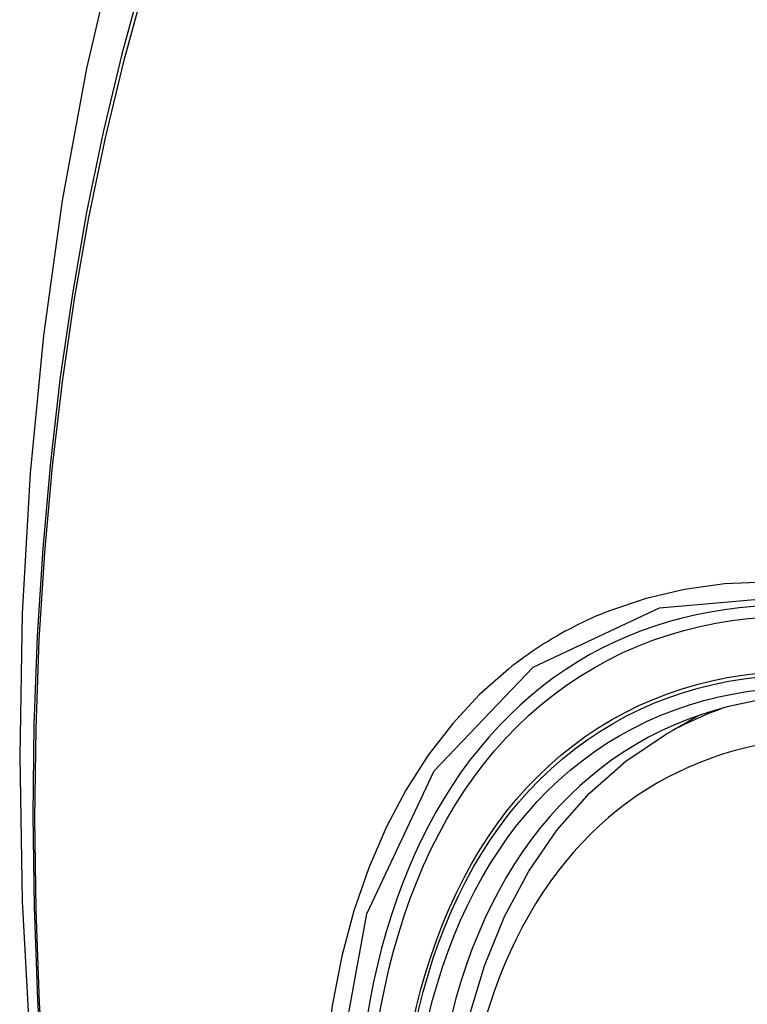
# Model space of a CAD drawing. Header units: inches. Extents: x 584 to 686, y 228 to 319.
# Tile 61 of 114: x 675.566 to 675.793, y 244.057 to 244.365. Entities that reach past the tile are written whole.
import ezdxf

# ---------------------------------------------------------------- set-up
doc = ezdxf.new("R2010")
doc.units = ezdxf.units.IN
doc.header["$MEASUREMENT"] = 0
doc.layers.add('Visible Edges(ANSI)', color=7, linetype='Continuous', lineweight=25)
doc.layers.add('Visible Tangent Edges(ANSI)', color=7, linetype='Continuous', lineweight=25)

msp = doc.modelspace()

# ---------------------------------------------------------------- linework, layer by layer
at = {"layer": 'Visible Edges(ANSI)'}
msp.add_line((675.76732, 244.14141), (675.77759, 244.14734), dxfattribs=at)
at = {"layer": 'Visible Edges(ANSI)', "flags": 128}
for points in [[(675.61994, 244.46679), (675.60709, 244.42873), (675.59603, 244.38955), (675.58674, 244.34932), (675.57918, 244.3081), (675.57333, 244.26596), (675.56919, 244.22296), (675.56671, 244.17917), (675.56589, 244.13464), (675.56671, 244.08944), (675.56913, 244.04363), (675.57316, 243.99728), (675.57875, 243.95044), (675.5859, 243.90319), (675.59458, 243.8556), (675.60477, 243.80772), (675.61645, 243.75963)], [(675.70229, 244.03521), (675.70589, 244.0527), (675.71081, 244.06918), (675.71706, 244.08458), (675.72463, 244.09878), (675.73348, 244.11167), (675.7436, 244.12315), (675.75491, 244.1331), (675.76732, 244.14141)]]:
    msp.add_lwpolyline(points, dxfattribs=at)
at = {"layer": 'Visible Edges(ANSI)'}
for centre, major_axis, start_param, end_param in [((676.02125, 243.36406), (-0.64961, 1.12515), 5.161526, 5.834048), ((675.91651, 243.86613), (0.15748, -0.27276), 2.363977, 7.060801)]:
    msp.add_ellipse(centre, major_axis=major_axis, ratio=0.57735, start_param=start_param, end_param=end_param, dxfattribs=at)
msp.add_ellipse((675.91303, 243.86412), major_axis=(-0.15994, 0.27703), ratio=0.57735, dxfattribs=at)
at = {"layer": 'Visible Tangent Edges(ANSI)', "flags": 128}
for points in [[(675.61907, 244.42305), (675.61131, 244.40061), (675.60418, 244.37751), (675.59771, 244.35377), (675.59191, 244.32941), (675.58677, 244.30448), (675.58231, 244.27898), (675.57854, 244.25297), (675.57546, 244.22645), (675.57306, 244.19948), (675.57136, 244.17209), (675.57034, 244.14431), (675.57002, 244.11614), (675.57038, 244.08759), (675.57142, 244.05866), (675.57315, 244.02936)], [(675.5738, 244.02858), (675.57206, 244.05781), (675.57101, 244.08668), (675.57065, 244.11516), (675.57098, 244.14326), (675.572, 244.17096), (675.57371, 244.19826), (675.57611, 244.22514), (675.57921, 244.25155), (675.583, 244.27746), (675.58747, 244.30284), (675.59263, 244.32765), (675.59845, 244.35188), (675.60494, 244.37549), (675.61207, 244.39846), (675.61985, 244.42077)], [(676.03773, 244.04294), (676.02487, 244.05843), (676.01161, 244.07328), (675.99799, 244.08744), (675.98408, 244.10084), (675.96993, 244.11341), (675.95561, 244.12512), (675.94113, 244.13595), (675.92654, 244.14585), (675.91188, 244.15482), (675.89719, 244.1628), (675.88255, 244.16975), (675.86803, 244.17565), (675.85366, 244.18048), (675.83949, 244.18425), (675.82556, 244.18694), (675.81193, 244.18853), (675.79862, 244.18902), (675.78571, 244.18841), (675.77326, 244.1867), (675.7613, 244.18392), (675.74985, 244.18006)], [(675.66417, 244.03059), (675.67416, 244.08541), (675.69514, 244.13008), (675.72601, 244.16245), (675.76543, 244.18097), (675.8118, 244.18499), (675.86281, 244.17422), (675.91615, 244.14916), (675.96918, 244.11101), (676.01967, 244.06138)], [(675.74985, 244.18006), (675.74843, 244.1795), (675.74701, 244.17891), (675.74561, 244.17831), (675.74421, 244.17769), (675.74283, 244.17706), (675.74145, 244.17641), (675.74008, 244.17574), (675.73873, 244.17505), (675.73738, 244.17435), (675.73604, 244.17363), (675.73471, 244.1729), (675.73339, 244.17215), (675.73208, 244.17138), (675.73078, 244.1706), (675.72949, 244.1698), (675.7282, 244.16898), (675.72693, 244.16815), (675.72567, 244.1673), (675.72442, 244.16643), (675.72318, 244.16555), (675.72195, 244.16465), (675.72073, 244.16374), (675.71952, 244.16281), (675.71832, 244.16186)], [(675.71832, 244.16186), (675.70929, 244.15387), (675.70093, 244.14489), (675.69326, 244.13495), (675.68632, 244.12409), (675.68013, 244.11235), (675.67473, 244.09976), (675.67013, 244.08636), (675.66636, 244.07222), (675.66341, 244.05738), (675.6613, 244.04188)]]:
    msp.add_lwpolyline(points, dxfattribs=at)
at = {"layer": 'Visible Tangent Edges(ANSI)'}
for centre, major_axis, start_param, end_param in [((675.91552, 243.86556), (-0.17318, 0.29996), 5.05527, 10.652693), ((675.91546, 243.86553), (-0.15059, 0.26083), 4.097754, 6.89782), ((675.92382, 243.87035), (-0.1565, 0.27106), 6.171189, 6.283185)]:
    msp.add_ellipse(centre, major_axis=major_axis, ratio=0.57735, start_param=start_param, end_param=end_param, dxfattribs=at)
for centre, major_axis in [((675.91611, 243.8659), (0.17111, -0.29637)), ((675.91313, 243.86418), (-0.1627, 0.2818)), ((675.91303, 243.86412), (0.1621, -0.28076))]:
    msp.add_ellipse(centre, major_axis=major_axis, ratio=0.57735, dxfattribs=at)

doc.saveas('drawing.dxf')
